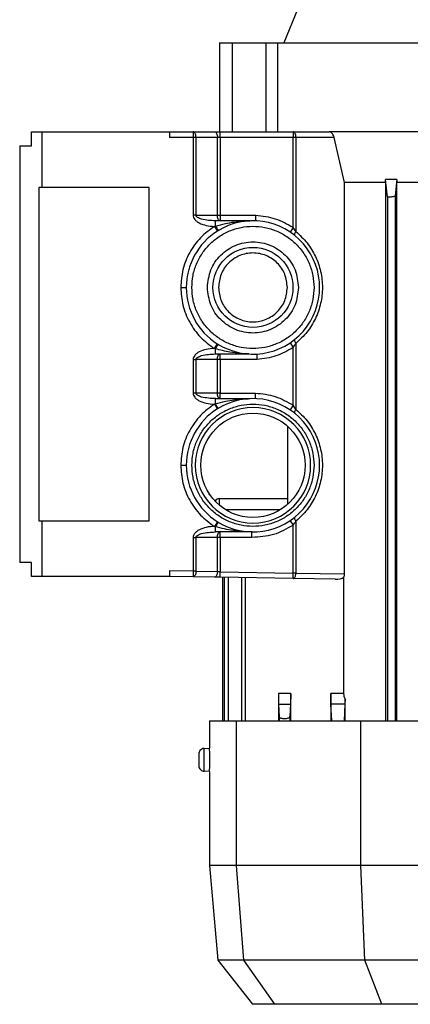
# Model space of a CAD drawing. Header units: millimetres. Extents: x 0 to 420, y 0 to 297.
# Tile 68 of 106: x 216 to 219.73, y 224.56 to 233.96. Entities that reach past the tile are written whole.
import ezdxf

# ---------------------------------------------------------------- set-up
doc = ezdxf.new("R2010")
doc.units = ezdxf.units.MM

msp = doc.modelspace()

# ---------------------------------------------------------------- linework, layer by layer
at = {"color": 7, "linetype": 'Continuous', "lineweight": 25}
for p, q in [((218.65292, 234.05557), (218.52434, 233.73732)), ((217.91033, 233.73732), (217.91033, 232.88865)), ((217.91033, 233.73732), (217.91172, 233.73732)), ((217.91172, 232.88865), (217.91172, 233.73732)), ((217.91172, 233.73732), (218.02959, 233.73732)), ((218.02959, 233.73732), (218.02959, 232.88865)), ((218.02959, 233.73732), (218.35183, 233.73732)), ((218.35183, 233.73732), (218.35183, 232.88865)), ((218.35183, 233.73732), (218.46734, 233.73732)), ((218.46734, 232.88865), (218.46734, 233.73732)), ((218.46734, 233.73732), (220.58525, 233.73732)), ((216.11262, 232.75604), (216.11262, 232.88865)), ((216.11262, 232.88865), (216.21191, 232.88865)), ((216.21191, 232.88865), (216.21191, 232.35823)), ((216.21191, 232.88865), (217.43296, 232.88865)), ((217.43296, 232.88865), (217.43296, 232.83561)), ((217.43296, 232.88865), (217.65743, 232.88865)), ((217.65743, 232.88865), (217.65743, 232.83561)), ((217.65743, 232.88865), (217.86249, 232.88865)), ((217.91554, 232.83561), (217.91554, 232.88865)), ((217.91554, 232.88865), (218.61218, 232.88865)), ((218.61218, 232.88865), (218.61218, 232.83561)), ((218.61218, 232.88865), (218.95757, 232.88865)), ((220.58525, 232.88865), (218.95757, 232.88865)), ((217.65743, 232.83561), (217.43296, 232.83561)), ((217.65743, 232.83561), (217.65743, 232.09248)), ((217.68395, 232.83561), (217.65743, 232.83561)), ((217.68395, 232.83561), (217.68395, 232.09248)), ((217.88902, 232.83561), (217.68395, 232.83561)), ((217.88902, 232.09248), (217.88902, 232.83561)), ((217.91554, 232.83561), (217.88902, 232.83561)), ((217.91554, 232.83561), (217.91554, 232.09248)), ((218.61218, 232.83561), (217.91554, 232.83561)), ((218.61218, 231.97647), (218.61218, 232.83561)), ((218.63871, 232.83561), (218.61218, 232.83561)), ((218.63871, 232.83561), (218.63871, 231.93716)), ((219.00277, 232.83561), (218.63871, 232.83561)), ((219.10413, 232.40366), (219.00277, 232.83561)), ((216.00083, 232.75604), (216.00083, 228.77791)), ((216.00083, 232.75604), (216.11262, 232.75604)), ((219.49371, 232.40366), (219.49391, 232.43382)), ((219.5122, 232.26952), (219.49391, 232.43382)), ((219.60313, 232.43382), (219.49391, 232.43382)), ((219.60313, 232.43382), (219.58645, 232.27677)), ((219.60313, 232.43382), (219.60332, 232.40366)), ((216.18407, 232.35823), (216.18407, 229.17573)), ((216.21191, 232.35823), (216.18407, 232.35823)), ((217.2367, 232.35823), (216.21191, 232.35823)), ((217.2367, 229.17573), (217.2367, 232.35823)), ((219.49371, 232.40366), (219.10413, 232.40366)), ((219.10413, 228.66965), (219.10413, 232.40366)), ((219.49371, 232.40366), (219.49371, 227.26623)), ((219.60332, 227.26623), (219.60332, 232.40366)), ((220.00705, 232.40366), (219.60332, 232.40366)), ((219.5122, 232.26952), (219.5122, 227.26623)), ((219.58645, 232.27677), (219.58645, 227.26623)), ((217.68395, 232.09248), (217.65743, 232.09248)), ((217.68395, 232.09248), (217.88902, 232.09248)), ((217.8696, 231.9893), (217.8696, 232.03944)), ((218.20132, 232.03944), (217.8696, 232.03944)), ((217.88902, 232.09248), (217.91554, 232.09248)), ((217.91554, 232.09248), (217.91554, 232.03944)), ((217.91554, 232.09248), (218.25585, 232.09248)), ((217.8604, 231.9865), (217.8696, 231.9893)), ((217.8604, 231.9865), (217.88873, 231.94165)), ((218.61218, 231.97647), (218.58268, 231.9324)), ((218.63871, 231.93716), (218.61218, 231.97647)), ((217.53904, 231.40348), (217.59208, 231.40348)), ((217.88782, 230.86588), (217.85942, 230.82108)), ((217.8696, 230.81798), (217.85942, 230.82108)), ((217.8696, 230.76816), (217.8696, 230.81798)), ((218.58268, 230.87456), (218.61218, 230.83049)), ((218.61218, 230.27914), (218.61218, 230.83049)), ((218.63871, 230.8698), (218.63871, 230.23982)), ((217.8696, 230.76816), (218.1882, 230.76816)), ((217.91554, 230.71512), (217.91554, 230.76816)), ((217.65743, 230.71512), (217.65743, 230.39521)), ((217.65743, 230.71512), (217.68395, 230.71512)), ((217.88902, 230.71512), (217.68395, 230.71512)), ((217.68395, 230.71512), (217.68395, 230.39521)), ((217.88902, 230.39521), (217.88902, 230.71512)), ((217.91554, 230.71512), (217.88902, 230.71512)), ((218.26897, 230.71512), (217.91554, 230.71512)), ((217.91554, 230.71512), (217.91554, 230.39521)), ((217.68395, 230.39521), (217.65743, 230.39521)), ((217.88902, 230.39521), (217.68395, 230.39521)), ((217.91554, 230.39521), (217.88902, 230.39521)), ((217.91554, 230.34217), (217.91554, 230.39521)), ((217.91554, 230.39521), (218.25424, 230.39521)), ((217.8605, 230.28922), (217.8696, 230.292)), ((217.8605, 230.28922), (217.88881, 230.24437)), ((217.8696, 230.292), (217.8696, 230.34217)), ((217.8696, 230.34217), (218.20293, 230.34217)), ((218.61218, 230.27914), (218.58268, 230.23506)), ((218.63871, 230.23982), (218.61218, 230.27914)), ((218.55744, 230.08028), (218.55744, 229.33201)), ((217.53904, 229.70614), (217.59208, 229.70614)), ((217.91033, 229.38789), (218.55744, 229.38789)), ((218.48948, 229.28181), (217.96769, 229.28181)), ((216.18407, 229.17573), (216.21191, 229.17573)), ((216.21191, 229.17573), (216.21191, 228.64531)), ((216.21191, 229.17573), (217.2367, 229.17573)), ((217.8894, 229.16755), (217.86113, 229.12267)), ((217.8696, 229.12008), (217.86113, 229.12267)), ((218.58268, 229.17723), (218.61218, 229.13315)), ((218.61218, 228.67778), (218.61218, 229.13315)), ((218.63871, 229.17247), (218.63871, 228.67778)), ((217.8696, 229.06971), (217.8696, 229.12008)), ((218.21903, 229.06971), (217.8696, 229.06971)), ((217.91554, 229.01667), (217.91554, 229.06971)), ((217.65743, 229.01667), (217.65743, 228.69444)), ((217.65743, 229.01667), (217.68395, 229.01667)), ((217.88902, 229.01667), (217.68395, 229.01667)), ((217.68395, 229.01667), (217.68395, 228.69444)), ((217.88902, 228.69086), (217.88902, 229.01667)), ((217.91554, 229.01667), (217.88902, 229.01667)), ((218.21903, 229.01667), (217.91554, 229.01667)), ((217.91554, 229.01667), (217.91554, 228.68994)), ((216.11262, 228.77791), (216.00083, 228.77791)), ((216.11262, 228.64531), (216.11262, 228.77791)), ((217.65743, 228.69444), (217.43296, 228.69836)), ((217.43296, 228.69836), (217.43296, 228.64531)), ((217.68395, 228.69444), (217.65743, 228.69444)), ((217.68395, 228.69444), (217.88902, 228.69086)), ((217.91554, 228.68994), (218.61218, 228.67778)), ((218.63871, 228.67778), (218.61218, 228.67778)), ((218.63871, 228.67778), (219.10413, 228.66965)), ((216.21191, 228.64531), (216.11262, 228.64531)), ((217.43296, 228.64531), (216.21191, 228.64531)), ((217.65651, 228.64141), (217.43296, 228.64531)), ((217.86157, 228.63783), (217.65651, 228.64141)), ((218.61126, 228.62474), (217.91461, 228.6369)), ((217.93685, 228.63651), (217.93685, 227.26623)), ((217.95494, 228.6362), (217.95494, 227.26623)), ((217.99134, 228.63556), (217.99134, 227.26623)), ((218.11962, 228.63332), (218.11962, 227.26623)), ((218.15602, 227.26623), (218.15602, 228.63269)), ((219.01389, 228.61771), (218.61126, 228.62474)), ((219.09771, 227.52615), (219.09771, 228.63845)), ((218.47268, 227.52615), (218.47268, 227.26623)), ((218.58912, 227.52615), (218.47268, 227.52615)), ((218.58912, 227.26623), (218.58912, 227.52615)), ((218.972, 227.52615), (218.972, 227.26623)), ((219.09771, 227.52615), (218.972, 227.52615)), ((219.10795, 227.26623), (219.10795, 227.47607)), ((218.47405, 227.42647), (218.58775, 227.42647)), ((218.47405, 227.42647), (218.48054, 227.30613)), ((218.58775, 227.42647), (218.5813, 227.30685)), ((218.98202, 227.26623), (218.97337, 227.42647)), ((219.10682, 227.42647), (218.97337, 227.42647)), ((219.10682, 227.42647), (219.09818, 227.26623)), ((217.81486, 227.26623), (217.81486, 227.00553)), ((217.81486, 227.26623), (218.0674, 227.26623)), ((218.0674, 227.26623), (218.0674, 225.88714)), ((218.0674, 227.26623), (219.25865, 227.26623)), ((218.48054, 227.30613), (218.48054, 227.26623)), ((218.5813, 227.30685), (218.5813, 227.26623)), ((219.25865, 225.88714), (219.25865, 227.26623)), ((219.25865, 227.26623), (222.82095, 227.26623)), ((217.76216, 227.00323), (217.81486, 227.00553)), ((217.76216, 226.78664), (217.76216, 227.00323)), ((217.81486, 226.78433), (217.76216, 226.78664)), ((217.81486, 226.78433), (217.81486, 225.88714)), ((217.81486, 225.88714), (217.89389, 224.98382)), ((218.0674, 225.88714), (217.81486, 225.88714)), ((218.0674, 225.88714), (218.13843, 224.98382)), ((219.25865, 225.88714), (218.0674, 225.88714)), ((219.29759, 224.98382), (219.25865, 225.88714)), ((222.82095, 225.88714), (219.25865, 225.88714)), ((217.89389, 224.98382), (218.22415, 224.5611)), ((218.13843, 224.98382), (217.89389, 224.98382)), ((219.29759, 224.98382), (218.13843, 224.98382)), ((218.13843, 224.98382), (218.43595, 224.5611)), ((222.782, 224.98382), (219.29759, 224.98382)), ((219.45995, 224.5611), (219.29759, 224.98382)), ((218.43595, 224.5611), (218.22415, 224.5611)), ((219.45995, 224.5611), (218.43595, 224.5611)), ((222.61964, 224.5611), (219.45995, 224.5611))]:
    msp.add_line(p, q, dxfattribs=at)
at = {"color": 7, "linetype": 'Continuous', "lineweight": 25, "flags": 128}
for points in [[(217.68395, 232.83561), (217.68345, 232.84595), (217.68194, 232.8559), (217.67949, 232.86507), (217.67619, 232.87311), (217.67217, 232.87971), (217.66758, 232.88461), (217.66261, 232.88763), (217.65743, 232.88865)], [(217.86249, 232.88865), (217.86767, 232.88763), (217.87264, 232.88461), (217.87723, 232.87971), (217.88125, 232.87311), (217.88455, 232.86507), (217.887, 232.8559), (217.88851, 232.84595), (217.88902, 232.83561)], [(218.63871, 232.83561), (218.6382, 232.84595), (218.63669, 232.8559), (218.63424, 232.86507), (218.63094, 232.87311), (218.62692, 232.87971), (218.62233, 232.88461), (218.61736, 232.88763), (218.61218, 232.88865)], [(218.63164, 231.89611), (218.62944, 231.89873), (218.62812, 231.9023), (218.6277, 231.90671), (218.62818, 231.91186), (218.62957, 231.91763), (218.63183, 231.92387), (218.6349, 231.93043), (218.63871, 231.93716)], [(218.63871, 230.8698), (218.6349, 230.87653), (218.63183, 230.88309), (218.62957, 230.88933), (218.62818, 230.8951), (218.6277, 230.90025), (218.62812, 230.90466), (218.62944, 230.90822), (218.63164, 230.91085)], [(218.63164, 230.19877), (218.62944, 230.2014), (218.62812, 230.20496), (218.6277, 230.20937), (218.62818, 230.21452), (218.62957, 230.22029), (218.63183, 230.22653), (218.6349, 230.2331), (218.63871, 230.23982)], [(218.63871, 229.17247), (218.6349, 229.17919), (218.63183, 229.18576), (218.62957, 229.192), (218.62818, 229.19776), (218.6277, 229.20292), (218.62812, 229.20733), (218.62944, 229.21089), (218.63164, 229.21352)], [(217.88902, 228.69086), (217.88836, 228.68046), (217.88671, 228.67046), (217.88411, 228.66125), (217.88067, 228.6532), (217.87653, 228.6466), (217.87184, 228.64173), (217.86679, 228.63877), (217.86157, 228.63783)]]:
    msp.add_lwpolyline(points, dxfattribs=at)
at = {"color": 7, "linetype": 'Continuous', "lineweight": 25}
for centre, radius in [((218.22858, 231.40348), 0.3819), ((218.22858, 229.70614), 0.49812)]:
    msp.add_circle(centre, radius, dxfattribs=at)
for centre, radius, start, end in [((218.22858, 231.40348), 0.6365, 237.630623, 122.272711), ((218.22858, 231.40348), 0.6365, 122.272711, 180), ((218.24896, 232.20628), 0.43703, 209.767972, 216.403566), ((218.22858, 231.40348), 0.6365, 180, 237.630623), ((218.22858, 229.70614), 0.55116, 0, 180), ((218.22858, 229.70614), 0.6365, 237.798635, 122.263374), ((218.22858, 229.70614), 0.6365, 122.263374, 180), ((218.22858, 229.70614), 0.6365, 180, 237.798635), ((218.22858, 229.70614), 0.55116, 180, 0), ((217.91033, 229.33485), 0.05304, 90, 146.228428), ((218.28418, 228.88173), 0.47822, 144.016287, 150.103586)]:
    msp.add_arc(centre, radius, start, end, dxfattribs=at)
msp.add_ellipse((219.01478, 228.67075), major_axis=(0.10259, -0.00181), ratio=0.5169479, start_param=4.7127941, end_param=5.662857, dxfattribs=at)
for points in [[(217.86249, 232.88865), (217.87087, 232.88865), (217.88761, 232.88865), (217.90623, 232.88865), (217.91554, 232.88865)], [(217.91554, 232.03944), (217.91206, 232.04024), (217.90511, 232.04183), (217.89634, 232.0541), (217.89021, 232.07163), (217.88941, 232.08553), (217.88902, 232.09248)], [(217.64513, 231.40348), (217.6473, 231.44167), (217.65164, 231.51804), (217.68633, 231.6282), (217.74026, 231.72972), (217.81338, 231.81871), (217.90234, 231.89174), (218.00387, 231.946), (218.11402, 231.97942), (218.22858, 231.9907), (218.34315, 231.97942), (218.4533, 231.946), (218.55483, 231.89174), (218.64379, 231.81871), (218.71691, 231.72972), (218.77083, 231.6282), (218.80553, 231.51804), (218.80987, 231.44167), (218.81204, 231.40348)], [(217.79364, 231.40348), (217.80018, 231.46041), (217.81326, 231.57426), (217.91384, 231.71904), (218.0576, 231.81578), (218.22858, 231.84975), (218.39957, 231.81578), (218.54333, 231.71904), (218.64391, 231.57426), (218.65699, 231.46041), (218.66353, 231.40348)], [(218.55744, 231.40348), (218.5525, 231.44652), (218.54261, 231.5326), (218.46657, 231.64207), (218.35786, 231.71522), (218.22858, 231.7409), (218.09931, 231.71522), (217.9906, 231.64207), (217.91456, 231.5326), (217.90467, 231.44652), (217.89973, 231.40348)], [(218.81204, 231.40348), (218.80987, 231.36529), (218.80553, 231.28892), (218.77083, 231.17876), (218.71691, 231.07724), (218.64379, 230.98825), (218.55483, 230.91522), (218.4533, 230.86096), (218.34315, 230.82754), (218.22858, 230.81626), (218.11402, 230.82754), (218.00387, 230.86096), (217.90234, 230.91522), (217.81338, 230.98825), (217.74026, 231.07724), (217.68633, 231.17876), (217.65164, 231.28892), (217.6473, 231.36529), (217.64513, 231.40348)], [(218.66353, 231.40348), (218.65699, 231.34655), (218.64391, 231.2327), (218.54333, 231.08792), (218.39957, 230.99118), (218.22858, 230.95721), (218.0576, 230.99118), (217.91384, 231.08792), (217.81326, 231.2327), (217.80018, 231.34655), (217.79364, 231.40348)], [(217.89973, 231.40348), (217.90467, 231.36044), (217.91456, 231.27435), (217.9906, 231.16489), (218.09931, 231.09174), (218.22858, 231.06606), (218.35786, 231.09174), (218.46657, 231.16489), (218.54261, 231.27435), (218.5525, 231.36044), (218.55744, 231.40348)], [(217.88902, 230.71512), (217.88941, 230.72207), (217.89021, 230.73597), (217.89634, 230.75351), (217.90511, 230.76577), (217.91206, 230.76737), (217.91554, 230.76816)], [(217.91554, 230.34217), (217.91206, 230.34297), (217.90511, 230.34456), (217.89634, 230.35683), (217.89021, 230.37436), (217.88941, 230.38826), (217.88902, 230.39521)], [(217.64513, 229.70614), (217.6473, 229.74433), (217.65164, 229.82071), (217.68633, 229.93086), (217.74026, 230.03239), (217.81338, 230.12137), (217.90234, 230.1944), (218.00387, 230.24867), (218.11402, 230.28208), (218.22858, 230.29336), (218.34315, 230.28208), (218.4533, 230.24867), (218.55483, 230.1944), (218.64379, 230.12137), (218.71691, 230.03239), (218.77083, 229.93086), (218.80553, 229.82071), (218.80987, 229.74433), (218.81204, 229.70614)], [(218.81204, 229.70614), (218.80987, 229.66796), (218.80553, 229.59158), (218.77083, 229.48143), (218.71691, 229.3799), (218.64379, 229.29092), (218.55483, 229.21789), (218.4533, 229.16362), (218.34315, 229.13021), (218.22858, 229.11892), (218.11402, 229.13021), (218.00387, 229.16362), (217.90234, 229.21789), (217.81338, 229.29092), (217.74026, 229.3799), (217.68633, 229.48143), (217.65164, 229.59158), (217.6473, 229.66796), (217.64513, 229.70614)], [(218.61218, 229.13315), (218.55109, 229.09879), (218.42889, 229.03006), (218.28898, 229.02113), (218.21903, 229.01667)], [(217.88902, 229.01667), (217.88941, 229.02362), (217.89021, 229.03752), (217.89634, 229.05505), (217.90511, 229.06732), (217.91206, 229.06891), (217.91554, 229.06971)], [(218.21903, 229.01667), (218.21903, 229.02362), (218.21903, 229.03752), (218.21903, 229.05505), (218.21903, 229.06732), (218.21903, 229.06891), (218.21903, 229.06971)], [(217.65743, 228.69444), (217.65731, 228.68749), (217.65707, 228.67359), (217.65676, 228.65606), (217.65655, 228.6438), (217.65652, 228.64221), (217.65651, 228.64141)], [(217.68395, 228.69444), (217.68346, 228.68745), (217.68247, 228.67348), (217.67604, 228.65588), (217.66703, 228.64364), (217.66002, 228.64215), (217.65651, 228.64141)], [(218.61126, 228.62474), (218.61127, 228.62554), (218.6113, 228.62713), (218.61151, 228.6394), (218.61182, 228.65693), (218.61206, 228.67083), (218.61218, 228.67778)], [(218.61126, 228.62474), (218.61477, 228.62549), (218.62178, 228.62698), (218.63079, 228.63922), (218.63722, 228.65681), (218.63821, 228.67079), (218.63871, 228.67778)], [(218.58912, 227.52615), (218.58911, 227.51534), (218.58907, 227.49372), (218.58877, 227.46446), (218.58833, 227.44025), (218.58795, 227.43106), (218.58775, 227.42647)], [(219.10795, 227.47607), (219.1078, 227.46516), (219.10752, 227.44335), (219.10706, 227.43209), (219.10682, 227.42647)]]:
    msp.add_open_spline(points, degree=3, dxfattribs=at)
for points, knots in [([(219.00277, 232.83561), (219.00091, 232.84182), (218.99719, 232.85424), (218.98722, 232.87054), (218.97545, 232.8826), (218.96504, 232.88805), (218.95935, 232.88851), (218.95757, 232.88865)], [0, 0, 0, 0, 0.2249901, 0.4498668, 0.6767291, 0.8988453, 1, 1, 1, 1]), ([(219.58645, 232.27677), (219.58593, 232.27591), (219.58491, 232.2742), (219.57805, 232.27143), (219.56812, 232.26891), (219.55591, 232.26691), (219.54308, 232.26566), (219.53113, 232.26529), (219.52132, 232.26579), (219.5146, 232.26709), (219.51241, 232.26852), (219.51223, 232.26939), (219.5122, 232.26952)], [0, 0, 0, 0, 0.1120015, 0.2239803, 0.336314, 0.4475692, 0.5566441, 0.6634572, 0.7689145, 0.8744392, 0.9813822, 1, 1, 1, 1]), ([(217.65743, 232.09248), (217.65824, 232.08562), (217.65994, 232.07122), (217.67273, 232.05138), (217.69172, 232.03345), (217.7275, 232.01151), (217.78459, 231.99209), (217.83411, 231.98844), (217.8604, 231.9865)], [0, 0, 0, 0, 0.0829451, 0.1740535, 0.2786373, 0.3986837, 0.680796, 1, 1, 1, 1]), ([(217.8696, 232.03944), (217.82542, 232.04138), (217.76668, 232.04397), (217.70554, 232.06533), (217.68884, 232.07942), (217.68453, 232.08704), (217.68414, 232.09073), (217.68395, 232.09248)], [0, 0, 0, 0, 0.6580125, 0.8749951, 0.9466233, 0.9747263, 1, 1, 1, 1]), ([(217.8696, 231.9893), (217.90165, 231.99807), (217.96129, 232.01439), (218.04463, 232.02791), (218.10507, 232.03445), (218.14405, 232.03718), (218.16544, 232.0383), (218.18244, 232.03897), (218.19362, 232.03928), (218.19936, 232.0394), (218.20042, 232.03942), (218.20103, 232.03944), (218.20128, 232.03944), (218.20131, 232.03944), (218.20132, 232.03944)], [0, 0, 0, 0, 0.2915775, 0.5426513, 0.7481746, 0.8333607, 0.8920887, 0.9398023, 0.9869505, 0.9916709, 0.9953098, 0.9979826, 0.9990434, 1, 1, 1, 1]), ([(218.20239, 232.03944), (218.20235, 232.03944), (218.20229, 232.03944), (218.20186, 232.03944), (218.2015, 232.03944), (218.20132, 232.03944)], [0, 0, 0, 0, 0.4996338, 0.749235, 1, 1, 1, 1]), ([(218.25478, 232.03944), (218.2548, 232.04016), (218.25482, 232.04126), (218.25496, 232.0479), (218.25512, 232.05598), (218.25535, 232.06682), (218.25561, 232.07988), (218.25577, 232.08807), (218.25585, 232.09248)], [0, 0, 0, 0, 0.2416438, 0.3687339, 0.4996373, 0.7047213, 0.841189, 1, 1, 1, 1]), ([(218.25585, 232.09248), (218.31926, 232.08548), (218.44607, 232.07148), (218.55682, 232.00814), (218.61218, 231.97647)], [0, 0, 0, 0, 0.5000572, 1, 1, 1, 1]), ([(217.8604, 231.9865), (217.81439, 231.95262), (217.72087, 231.88375), (217.61889, 231.73954), (217.55142, 231.57632), (217.54312, 231.46047), (217.53904, 231.40348)], [0, 0, 0, 0, 0.2459924, 0.5, 0.7540076, 1, 1, 1, 1]), ([(218.63871, 231.93716), (218.67581, 231.90273), (218.74886, 231.83495), (218.82923, 231.70277), (218.88015, 231.55732), (218.89729, 231.40348), (218.88015, 231.24964), (218.82923, 231.10419), (218.74886, 230.97201), (218.67581, 230.90423), (218.63871, 230.8698)], [0, 0, 0, 0, 0.1301511, 0.2562668, 0.3790694, 0.5, 0.6209306, 0.7437332, 0.8698489, 1, 1, 1, 1]), ([(217.53904, 231.40348), (217.54311, 231.34658), (217.55138, 231.23093), (217.61863, 231.06794), (217.72029, 230.92388), (217.81354, 230.85498), (217.85942, 230.82108)], [0, 0, 0, 0, 0.2460059, 0.5, 0.7539941, 1, 1, 1, 1]), ([(217.85942, 230.82108), (217.83323, 230.81909), (217.78391, 230.81535), (217.72709, 230.79591), (217.69151, 230.77399), (217.67263, 230.7561), (217.65992, 230.73631), (217.65824, 230.72196), (217.65743, 230.71512)], [0, 0, 0, 0, 0.3192816, 0.6012797, 0.7212733, 0.8258417, 0.9169837, 1, 1, 1, 1]), ([(217.8696, 230.81798), (217.87297, 230.82345), (217.87997, 230.8348), (217.88909, 230.84899), (217.89557, 230.85855), (217.89668, 230.85956), (217.89721, 230.86004)], [0, 0, 0, 0, 0.24076764, 0.5, 0.75923236, 1, 1, 1, 1]), ([(218.17241, 230.76872), (218.16415, 230.7691), (218.1438, 230.77004), (218.08912, 230.77412), (217.99589, 230.78501), (217.91587, 230.8059), (217.8696, 230.81798)], [0, 0, 0, 0, 0.0821835, 0.2024049, 0.5388272, 1, 1, 1, 1]), ([(218.61218, 230.83049), (218.55884, 230.7998), (218.45215, 230.73841), (218.33004, 230.72289), (218.26897, 230.71512)], [0, 0, 0, 0, 0.49994675, 1, 1, 1, 1]), ([(218.61218, 230.83049), (218.6169, 230.83698), (218.6219, 230.84386), (218.6285, 230.85372), (218.63284, 230.86032), (218.63667, 230.86651), (218.63871, 230.8698)], [0, 0, 0, 0, 0.4998199, 0.5292575, 0.7492188, 1, 1, 1, 1]), ([(217.68395, 230.71512), (217.68414, 230.71687), (217.68453, 230.72056), (217.68884, 230.72819), (217.70554, 230.74227), (217.76668, 230.76364), (217.82542, 230.76622), (217.8696, 230.76816)], [0, 0, 0, 0, 0.0252717, 0.0533739, 0.1250048, 0.3419875, 1, 1, 1, 1]), ([(218.1882, 230.76816), (218.18817, 230.76816), (218.1881, 230.76817), (218.18741, 230.76819), (218.18508, 230.76826), (218.17989, 230.76842), (218.17525, 230.76861), (218.17241, 230.76872)], [0, 0, 0, 0, 0.0365422, 0.0791945, 0.1956612, 0.5079365, 1, 1, 1, 1]), ([(218.18978, 230.76816), (218.18973, 230.76816), (218.18965, 230.76816), (218.18899, 230.76816), (218.18846, 230.76816), (218.1882, 230.76816)], [0, 0, 0, 0, 0.4982385, 0.7462745, 1, 1, 1, 1]), ([(218.26897, 230.71512), (218.26884, 230.71953), (218.26861, 230.72773), (218.26822, 230.74079), (218.26789, 230.75162), (218.26765, 230.7597), (218.26745, 230.76634), (218.26741, 230.76744), (218.26739, 230.76816)], [0, 0, 0, 0, 0.15888391, 0.29537733, 0.50037262, 0.63128544, 0.75837582, 1, 1, 1, 1]), ([(217.65743, 230.39521), (217.65824, 230.38835), (217.65994, 230.37394), (217.67274, 230.35409), (217.69174, 230.33617), (217.72753, 230.31422), (217.78465, 230.2948), (217.8342, 230.29116), (217.8605, 230.28922)], [0, 0, 0, 0, 0.0829382, 0.1740434, 0.2786288, 0.3986803, 0.6808037, 1, 1, 1, 1]), ([(217.8696, 230.34217), (217.82542, 230.34411), (217.76668, 230.34669), (217.70554, 230.36806), (217.68884, 230.38214), (217.68453, 230.38977), (217.68414, 230.39346), (217.68395, 230.39521)], [0, 0, 0, 0, 0.65801247, 0.87499513, 0.94662331, 0.97472627, 1, 1, 1, 1]), ([(218.25323, 230.34217), (218.25324, 230.34289), (218.25327, 230.34399), (218.25339, 230.35063), (218.25355, 230.35871), (218.25376, 230.36954), (218.254, 230.38261), (218.25416, 230.3908), (218.25424, 230.39521)], [0, 0, 0, 0, 0.2416459, 0.3687362, 0.4996391, 0.7047356, 0.8411995, 1, 1, 1, 1]), ([(218.25424, 230.39521), (218.31794, 230.38831), (218.44533, 230.37451), (218.55657, 230.31092), (218.61218, 230.27914)], [0, 0, 0, 0, 0.50005765, 1, 1, 1, 1]), ([(217.8605, 230.28922), (217.81448, 230.25534), (217.72093, 230.18648), (217.61891, 230.04226), (217.55142, 229.87901), (217.54313, 229.76315), (217.53904, 229.70614)], [0, 0, 0, 0, 0.2459911, 0.5, 0.7540089, 1, 1, 1, 1]), ([(217.8696, 230.292), (217.90177, 230.3008), (217.96167, 230.31718), (218.04536, 230.33071), (218.10615, 230.33726), (218.14531, 230.33995), (218.16679, 230.34107), (218.17858, 230.34149), (218.1839, 230.34168)], [0, 0, 0, 0, 0.3101651, 0.5774504, 0.7959707, 0.8875187, 0.9492466, 1, 1, 1, 1]), ([(217.89721, 230.24958), (217.8967, 230.25008), (217.89562, 230.25112), (217.88915, 230.26079), (217.88001, 230.27509), (217.87298, 230.28651), (217.8696, 230.292)], [0, 0, 0, 0, 0.2406966, 0.5, 0.7593034, 1, 1, 1, 1]), ([(218.1839, 230.34168), (218.18921, 230.34184), (218.19507, 230.34201), (218.20091, 230.34213), (218.20201, 230.34215), (218.20263, 230.34216), (218.2029, 230.34217), (218.20292, 230.34217), (218.20293, 230.34217)], [0, 0, 0, 0, 0.78204345, 0.86168295, 0.92275958, 0.96712903, 0.98448881, 1, 1, 1, 1]), ([(218.63871, 230.23982), (218.67581, 230.2054), (218.74886, 230.13762), (218.82923, 230.00543), (218.88015, 229.85998), (218.89729, 229.70614), (218.88015, 229.55231), (218.82923, 229.40686), (218.74886, 229.27467), (218.67581, 229.20689), (218.63871, 229.17247)], [0, 0, 0, 0, 0.1301511, 0.2562668, 0.3790694, 0.5, 0.6209306, 0.7437332, 0.8698489, 1, 1, 1, 1]), ([(217.53904, 229.70614), (217.54313, 229.64908), (217.55145, 229.53309), (217.61908, 229.36969), (217.72131, 229.22539), (217.81503, 229.15654), (217.86113, 229.12267)], [0, 0, 0, 0, 0.2459824, 0.5, 0.7540176, 1, 1, 1, 1]), ([(217.81712, 229.4254), (217.81338, 229.43097), (217.80592, 229.44209), (217.79789, 229.45598), (217.79389, 229.46291)], [0, 0, 0, 0, 0.5014937, 1, 1, 1, 1]), ([(217.90949, 229.32432), (217.90951, 229.32968), (217.90956, 229.34157), (217.9097, 229.36074), (217.90988, 229.3763), (217.91012, 229.38615), (217.91026, 229.38729), (217.91033, 229.38789)], [0, 0, 0, 0, 0.1447831, 0.321602, 0.6062461, 0.7896263, 1, 1, 1, 1]), ([(217.86113, 229.12267), (217.83476, 229.12077), (217.78508, 229.11718), (217.72779, 229.09778), (217.69187, 229.07582), (217.6728, 229.05786), (217.65995, 229.03798), (217.65825, 229.02355), (217.65743, 229.01667)], [0, 0, 0, 0, 0.3191452, 0.6013419, 0.7214275, 0.8260231, 0.9171072, 1, 1, 1, 1]), ([(218.61218, 229.13315), (218.6169, 229.13965), (218.6219, 229.14652), (218.6285, 229.15639), (218.63284, 229.16298), (218.63667, 229.16917), (218.63871, 229.17247)], [0, 0, 0, 0, 0.4998199, 0.529258, 0.7492188, 1, 1, 1, 1]), ([(217.68395, 229.01667), (217.68414, 229.01842), (217.68453, 229.02211), (217.68884, 229.02974), (217.70554, 229.04382), (217.76668, 229.06518), (217.82542, 229.06777), (217.8696, 229.06971)], [0, 0, 0, 0, 0.02527165, 0.0533739, 0.12500477, 0.34198745, 1, 1, 1, 1]), ([(218.21903, 229.06971), (218.21902, 229.06971), (218.21901, 229.06971), (218.21889, 229.06971), (218.21841, 229.06971), (218.21697, 229.06973), (218.21384, 229.06975), (218.20737, 229.06983), (218.19436, 229.07007), (218.17205, 229.07074), (218.15064, 229.07183), (218.13597, 229.0728), (218.1322, 229.07306), (218.1312, 229.07313), (218.13092, 229.07315), (218.10114, 229.07528), (218.01348, 229.08375), (217.92686, 229.10562), (217.8696, 229.12008)], [0, 0, 0, 0, 0.000363, 0.0007819, 0.001896, 0.0055391, 0.0136435, 0.0292644, 0.0610145, 0.1248548, 0.2195895, 0.2437449, 0.2500194, 0.2517059, 0.252336, 0.2524251, 0.5057883, 1, 1, 1, 1]), ([(218.21976, 229.06971), (218.21964, 229.06971), (218.2194, 229.06971), (218.21915, 229.06971), (218.21903, 229.06971)], [0, 0, 0, 0, 0.5, 1, 1, 1, 1]), ([(217.91554, 228.68994), (217.91012, 228.69012), (217.9008, 228.69045), (217.89249, 228.69074), (217.88902, 228.69086)], [0, 0, 0, 0, 0.581341, 1, 1, 1, 1]), ([(217.91461, 228.6369), (217.91462, 228.63761), (217.91464, 228.6387), (217.91476, 228.64531), (217.91488, 228.65216), (217.91503, 228.66066), (217.91524, 228.673), (217.91542, 228.68327), (217.91554, 228.68994)], [0, 0, 0, 0, 0.2394568, 0.3683607, 0.5, 0.6316393, 0.7605432, 1, 1, 1, 1]), ([(219.09771, 228.63845), (219.09966, 228.64355), (219.10333, 228.65317), (219.10388, 228.66439), (219.10413, 228.66965)], [0, 0, 0, 0, 0.5309649, 1, 1, 1, 1]), ([(217.91461, 228.6369), (217.9053, 228.63707), (217.88669, 228.63739), (217.86994, 228.63768), (217.86157, 228.63783)], [0, 0, 0, 0, 0.5000049, 1, 1, 1, 1]), ([(218.47268, 227.52615), (218.47269, 227.51552), (218.47273, 227.4939), (218.47302, 227.46523), (218.47346, 227.44073), (218.47384, 227.43143), (218.47405, 227.42647)], [0, 0, 0, 0, 0.24593898, 0.49991308, 0.73336911, 1, 1, 1, 1]), ([(218.97337, 227.42647), (218.97317, 227.43143), (218.97278, 227.44073), (218.97234, 227.46523), (218.97205, 227.4939), (218.97202, 227.51552), (218.972, 227.52615)], [0, 0, 0, 0, 0.2666309, 0.5000869, 0.754061, 1, 1, 1, 1]), ([(219.10795, 227.47607), (219.10496, 227.484), (219.09914, 227.49945), (219.09818, 227.51741), (219.09771, 227.52615)], [0, 0, 0, 0, 0.5129532, 1, 1, 1, 1]), ([(218.48054, 227.30613), (218.4814, 227.30378), (218.48309, 227.29912), (218.49465, 227.29323), (218.50854, 227.28996), (218.52112, 227.28867), (218.53092, 227.2884), (218.54072, 227.28881), (218.5533, 227.29028), (218.56719, 227.29375), (218.57875, 227.2998), (218.58045, 227.30449), (218.5813, 227.30685)], [0, 0, 0, 0, 0.12833563, 0.25449928, 0.3777284, 0.43870913, 0.49959798, 0.56034274, 0.62158446, 0.74509682, 0.8715416, 1, 1, 1, 1]), ([(217.76216, 227.00323), (217.75488, 227.00203), (217.73977, 226.99952), (217.72289, 226.98518), (217.71307, 226.96773), (217.71196, 226.95593), (217.71143, 226.95024)], [0, 0, 0, 0, 0.2708076, 0.5622883, 0.7891906, 1, 1, 1, 1]), ([(217.81486, 226.78433), (217.81489, 226.78599), (217.81495, 226.78932), (217.81534, 226.81487), (217.81571, 226.85142), (217.81587, 226.89493), (217.81571, 226.93844), (217.81534, 226.975), (217.81495, 227.00055), (217.81489, 227.00387), (217.81486, 227.00553)], [0, 0, 0, 0, 0.1249466, 0.2498886, 0.3748784, 0.4999711, 0.625097, 0.7501088, 0.8750589, 1, 1, 1, 1]), ([(217.71143, 226.95024), (217.71143, 226.94981), (217.71143, 226.94882), (217.71143, 226.94133), (217.71143, 226.93135), (217.71143, 226.92098), (217.71143, 226.90855), (217.71143, 226.89493), (217.71143, 226.88131), (217.71143, 226.86889), (217.71143, 226.85851), (217.71143, 226.84853), (217.71143, 226.84105), (217.71143, 226.84006), (217.71143, 226.83963)], [0, 0, 0, 0, 0.09031842, 0.20456319, 0.27141989, 0.34393615, 0.4207855, 0.5, 0.5792145, 0.65606385, 0.72858011, 0.79543681, 0.90968158, 1, 1, 1, 1]), ([(217.71143, 226.83963), (217.71231, 226.8323), (217.71415, 226.8171), (217.72775, 226.79961), (217.74475, 226.78904), (217.7565, 226.78742), (217.76216, 226.78664)], [0, 0, 0, 0, 0.27080755, 0.56228828, 0.78919063, 1, 1, 1, 1])]:
    msp.add_open_spline(points, degree=3, knots=knots, dxfattribs=at)

doc.saveas('drawing.dxf')
